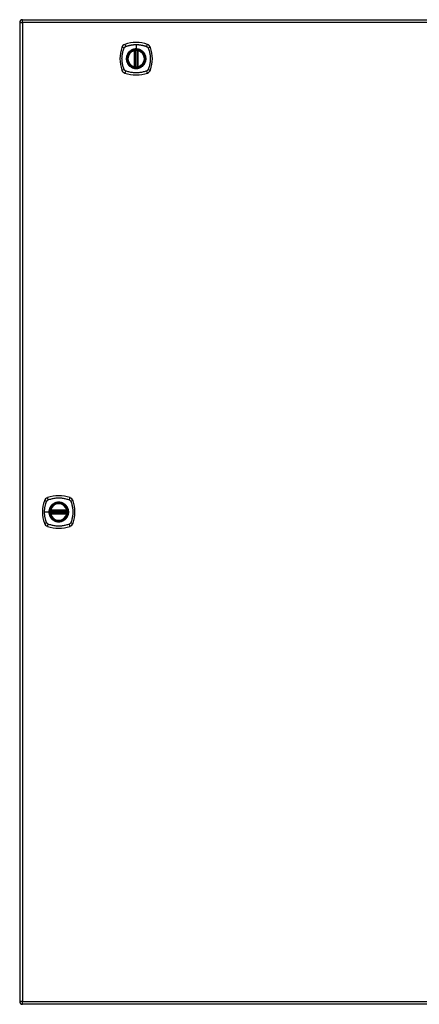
# Model space of a CAD drawing. Header units: inches. Extents: x 14 to 456, y 41 to 215.
# Tile 180 of 201: x 148 to 162, y 113 to 149. Entities that reach past the tile are written whole.
import ezdxf

# ---------------------------------------------------------------- set-up
doc = ezdxf.new("R2010")
doc.units = ezdxf.units.IN
doc.header["$MEASUREMENT"] = 0
doc.layers.add('Visible Edges(ANSI)', color=7, linetype='Continuous', lineweight=25)
doc.layers.add('Visible Tangent Edges(ANSI)', color=7, linetype='Continuous', lineweight=25)

msp = doc.modelspace()

# ---------------------------------------------------------------- linework, layer by layer
at = {"layer": 'Visible Edges(ANSI)'}
for p, q in [((147.59, 148.774), (147.59, 113.054)), ((147.689, 148.873), (195.294, 148.873)), ((151.78, 147.156), (151.78, 147.741)), ((151.8, 147.152), (151.8, 147.745)), ((151.879, 147.745), (151.879, 147.152)), ((151.899, 147.741), (151.899, 147.156)), ((148.717, 130.953), (149.31, 130.953)), ((149.31, 130.874), (148.717, 130.874)), ((148.721, 130.973), (149.306, 130.973)), ((149.306, 130.854), (148.721, 130.854)), ((195.294, 112.955), (147.689, 112.955))]:
    msp.add_line(p, q, dxfattribs=at)
at = {"layer": 'Visible Edges(ANSI)', "flags": 128}
for points in [[(151.811, 147.76), (151.809, 147.76), (151.808, 147.76), (151.806, 147.76), (151.805, 147.76), (151.803, 147.759), (151.802, 147.759), (151.8, 147.759), (151.799, 147.759), (151.797, 147.759), (151.796, 147.758), (151.795, 147.758), (151.794, 147.758), (151.793, 147.758), (151.792, 147.758), (151.791, 147.758), (151.79, 147.757), (151.789, 147.757), (151.788, 147.757), (151.788, 147.757), (151.787, 147.757), (151.787, 147.757), (151.787, 147.757), (151.787, 147.757), (151.786, 147.757)], [(151.893, 147.757), (151.893, 147.757), (151.893, 147.757), (151.892, 147.757), (151.892, 147.757), (151.892, 147.757), (151.891, 147.757), (151.89, 147.757), (151.89, 147.757), (151.889, 147.758), (151.888, 147.758), (151.887, 147.758), (151.886, 147.758), (151.884, 147.758), (151.883, 147.758), (151.882, 147.759), (151.881, 147.759), (151.879, 147.759), (151.878, 147.759), (151.876, 147.759), (151.875, 147.76), (151.873, 147.76), (151.871, 147.76), (151.87, 147.76), (151.868, 147.76)], [(151.786, 147.14), (151.787, 147.14), (151.787, 147.14), (151.787, 147.14), (151.787, 147.14), (151.788, 147.14), (151.788, 147.14), (151.789, 147.14), (151.79, 147.14), (151.791, 147.139), (151.792, 147.139), (151.793, 147.139), (151.794, 147.139), (151.795, 147.139), (151.796, 147.139), (151.797, 147.138), (151.799, 147.138), (151.8, 147.138), (151.802, 147.138), (151.803, 147.138), (151.805, 147.137), (151.806, 147.137), (151.808, 147.137), (151.809, 147.137), (151.811, 147.137)], [(151.868, 147.137), (151.87, 147.137), (151.871, 147.137), (151.873, 147.137), (151.875, 147.137), (151.876, 147.138), (151.878, 147.138), (151.879, 147.138), (151.881, 147.138), (151.882, 147.138), (151.883, 147.139), (151.884, 147.139), (151.886, 147.139), (151.887, 147.139), (151.888, 147.139), (151.889, 147.139), (151.89, 147.14), (151.89, 147.14), (151.891, 147.14), (151.892, 147.14), (151.892, 147.14), (151.892, 147.14), (151.893, 147.14), (151.893, 147.14), (151.893, 147.14)], [(148.705, 130.967), (148.705, 130.967), (148.705, 130.966), (148.705, 130.966), (148.705, 130.966), (148.705, 130.965), (148.705, 130.965), (148.705, 130.964), (148.705, 130.963), (148.705, 130.963), (148.704, 130.962), (148.704, 130.961), (148.704, 130.959), (148.704, 130.958), (148.704, 130.957), (148.704, 130.956), (148.703, 130.954), (148.703, 130.953), (148.703, 130.951), (148.703, 130.95), (148.703, 130.948), (148.702, 130.947), (148.702, 130.945), (148.702, 130.944), (148.702, 130.942)], [(148.702, 130.885), (148.702, 130.883), (148.702, 130.882), (148.702, 130.88), (148.703, 130.879), (148.703, 130.877), (148.703, 130.875), (148.703, 130.874), (148.703, 130.873), (148.704, 130.871), (148.704, 130.87), (148.704, 130.869), (148.704, 130.868), (148.704, 130.866), (148.704, 130.865), (148.705, 130.864), (148.705, 130.864), (148.705, 130.863), (148.705, 130.862), (148.705, 130.862), (148.705, 130.861), (148.705, 130.861), (148.705, 130.861), (148.705, 130.86), (148.705, 130.86)], [(149.325, 130.942), (149.325, 130.944), (149.325, 130.945), (149.325, 130.947), (149.325, 130.948), (149.325, 130.95), (149.324, 130.951), (149.324, 130.953), (149.324, 130.954), (149.324, 130.956), (149.324, 130.957), (149.323, 130.958), (149.323, 130.959), (149.323, 130.961), (149.323, 130.962), (149.323, 130.963), (149.323, 130.963), (149.323, 130.964), (149.322, 130.965), (149.322, 130.965), (149.322, 130.966), (149.322, 130.966), (149.322, 130.966), (149.322, 130.967), (149.322, 130.967)], [(149.322, 130.86), (149.322, 130.86), (149.322, 130.861), (149.322, 130.861), (149.322, 130.861), (149.322, 130.862), (149.322, 130.862), (149.323, 130.863), (149.323, 130.864), (149.323, 130.864), (149.323, 130.865), (149.323, 130.866), (149.323, 130.868), (149.323, 130.869), (149.324, 130.87), (149.324, 130.871), (149.324, 130.873), (149.324, 130.874), (149.324, 130.875), (149.325, 130.877), (149.325, 130.879), (149.325, 130.88), (149.325, 130.882), (149.325, 130.883), (149.325, 130.885)]]:
    msp.add_lwpolyline(points, dxfattribs=at)
at = {"layer": 'Visible Edges(ANSI)'}
for centre, radius in [((151.84, 147.449), 0.32), ((151.84, 147.449), 0.315), ((149.014, 130.914), 0.32), ((149.014, 130.914), 0.315)]:
    msp.add_circle(centre, radius, dxfattribs=at)
for centre, radius, start, end in [((147.689, 148.774), 0.099, 90, 180), ((151.84, 146.76), 1.28, 71.2278, 108.7722), ((152.529, 147.449), 1.28, 161.2278, 198.7722), ((151.485, 147.803), 0.177, 108.7722, 161.2278), ((151.84, 147.449), 0.313, 103.6344, 256.3656), ((151.84, 147.449), 0.313, 99.784, 103.6344), ((151.769, 147.741), 0.0118, 0, 103.6344), ((151.788, 147.745), 0.0118, 0, 99.784), ((151.84, 147.449), 0.313, 84.7499, 95.2501), ((151.891, 147.745), 0.0118, 80.216, 180), ((151.84, 147.449), 0.313, 76.3656, 80.216), ((151.911, 147.741), 0.0118, 76.3656, 180), ((151.84, 147.449), 0.313, 283.6344, 76.3656), ((152.194, 147.803), 0.177, 18.7722, 71.2278), ((151.151, 147.449), 1.28, 341.2278, 18.7722), ((151.485, 147.094), 0.177, 198.7722, 251.2278), ((151.84, 148.137), 1.28, 251.2278, 288.7722), ((151.769, 147.156), 0.0118, 256.3656, 0), ((151.84, 147.449), 0.313, 256.3656, 260.216), ((151.788, 147.152), 0.0118, 260.216, 0), ((151.84, 147.449), 0.313, 264.7499, 275.2501), ((151.891, 147.152), 0.0118, 180, 279.784), ((151.84, 147.449), 0.313, 279.784, 283.6344), ((151.911, 147.156), 0.0118, 180, 283.6344), ((152.194, 147.094), 0.177, 288.7722, 341.2278), ((149.014, 130.225), 1.28, 71.2278, 108.7722), ((149.703, 130.914), 1.28, 161.2278, 198.7722), ((148.659, 131.268), 0.177, 108.7722, 161.2278), ((149.014, 130.914), 0.313, 13.6344, 166.3656), ((149.368, 131.268), 0.177, 18.7722, 71.2278), ((148.325, 130.914), 1.28, 341.2278, 18.7722), ((149.014, 130.914), 0.313, 174.7499, 185.2501), ((149.014, 130.914), 0.313, 166.3656, 170.216), ((148.717, 130.965), 0.0118, 170.216, 270), ((148.717, 130.862), 0.0118, 90, 189.784), ((149.014, 130.914), 0.313, 189.784, 193.6344), ((148.721, 130.985), 0.0118, 166.3656, 270), ((148.721, 130.843), 0.0118, 90, 193.6344), ((149.014, 130.914), 0.313, 193.6344, 346.3656), ((149.306, 130.985), 0.0118, 270, 13.6344), ((149.306, 130.843), 0.0118, 346.3656, 90), ((149.31, 130.965), 0.0118, 270, 9.784), ((149.31, 130.862), 0.0118, 350.216, 90), ((149.014, 130.914), 0.313, 9.784, 13.6344), ((149.014, 130.914), 0.313, 346.3656, 350.216), ((149.014, 130.914), 0.313, 354.7499, 5.2501), ((148.659, 130.559), 0.177, 198.7722, 251.2278), ((149.014, 131.602), 1.28, 251.2278, 288.7722), ((149.368, 130.559), 0.177, 288.7722, 341.2278), ((147.689, 113.054), 0.099, 180, 270)]:
    msp.add_arc(centre, radius, start, end, dxfattribs=at)
at = {"layer": 'Visible Tangent Edges(ANSI)'}
for p, q in [((147.59, 148.774), (147.689, 148.774)), ((147.689, 148.774), (147.689, 148.873)), ((195.294, 148.774), (147.689, 148.774)), ((147.689, 148.774), (147.689, 113.054)), ((151.769, 147.741), (151.766, 147.753)), ((151.769, 147.741), (151.78, 147.741)), ((151.769, 147.741), (151.769, 147.156)), ((151.78, 147.741), (151.79, 147.741)), ((151.786, 147.757), (151.787, 147.751)), ((151.79, 147.745), (151.8, 147.745)), ((151.79, 147.156), (151.79, 147.741)), ((151.812, 147.748), (151.811, 147.76)), ((151.812, 147.149), (151.812, 147.748)), ((151.84, 147.965), (151.84, 147.805)), ((151.84, 147.801), (151.84, 147.805)), ((151.867, 147.748), (151.868, 147.76)), ((151.867, 147.748), (151.867, 147.149)), ((151.879, 147.745), (151.889, 147.745)), ((151.889, 147.741), (151.899, 147.741)), ((151.889, 147.741), (151.889, 147.156)), ((151.892, 147.751), (151.893, 147.757)), ((151.899, 147.741), (151.911, 147.741)), ((151.913, 147.753), (151.911, 147.741)), ((151.911, 147.156), (151.911, 147.741)), ((151.766, 147.144), (151.769, 147.156)), ((151.78, 147.156), (151.769, 147.156)), ((151.79, 147.156), (151.78, 147.156)), ((151.787, 147.146), (151.786, 147.14)), ((151.8, 147.152), (151.79, 147.152)), ((151.811, 147.137), (151.812, 147.149)), ((151.868, 147.137), (151.867, 147.149)), ((151.889, 147.152), (151.879, 147.152)), ((151.899, 147.156), (151.889, 147.156)), ((151.893, 147.14), (151.892, 147.146)), ((151.911, 147.156), (151.899, 147.156)), ((151.911, 147.156), (151.913, 147.144)), ((148.497, 130.914), (148.657, 130.914)), ((148.662, 130.914), (148.657, 130.914)), ((148.714, 130.941), (148.702, 130.942)), ((148.714, 130.886), (148.702, 130.885)), ((148.711, 130.966), (148.705, 130.967)), ((148.705, 130.86), (148.711, 130.861)), ((148.709, 130.987), (148.721, 130.985)), ((148.721, 130.843), (148.709, 130.84)), ((148.714, 130.941), (149.314, 130.941)), ((149.314, 130.886), (148.714, 130.886)), ((148.717, 130.953), (148.717, 130.963)), ((148.717, 130.864), (148.717, 130.874)), ((148.721, 130.973), (148.721, 130.985)), ((149.306, 130.985), (148.721, 130.985)), ((148.721, 130.963), (148.721, 130.973)), ((148.721, 130.963), (149.306, 130.963)), ((148.721, 130.854), (148.721, 130.864)), ((149.306, 130.864), (148.721, 130.864)), ((148.721, 130.843), (148.721, 130.854)), ((148.721, 130.843), (149.306, 130.843)), ((149.306, 130.985), (149.318, 130.987)), ((149.306, 130.985), (149.306, 130.973)), ((149.306, 130.973), (149.306, 130.963)), ((149.306, 130.864), (149.306, 130.854)), ((149.306, 130.854), (149.306, 130.843)), ((149.318, 130.84), (149.306, 130.843)), ((149.31, 130.963), (149.31, 130.953)), ((149.31, 130.874), (149.31, 130.864)), ((149.325, 130.942), (149.314, 130.941)), ((149.325, 130.885), (149.314, 130.886)), ((149.322, 130.967), (149.316, 130.966)), ((149.316, 130.861), (149.322, 130.86)), ((147.689, 113.054), (147.59, 113.054)), ((147.689, 112.955), (147.689, 113.054)), ((147.689, 113.054), (195.294, 113.054))]:
    msp.add_line(p, q, dxfattribs=at)
at = {"layer": 'Visible Tangent Edges(ANSI)', "flags": 128}
for points in [[(151.4, 147.06), (151.386, 147.093), (151.375, 147.125), (151.366, 147.156), (151.357, 147.188), (151.349, 147.219), (151.342, 147.252), (151.337, 147.284), (151.332, 147.317), (151.328, 147.349), (151.325, 147.382), (151.324, 147.415), (151.323, 147.448), (151.324, 147.481), (151.325, 147.514), (151.328, 147.547), (151.332, 147.58), (151.337, 147.613), (151.342, 147.645), (151.349, 147.677), (151.357, 147.709), (151.366, 147.741), (151.375, 147.772), (151.386, 147.804), (151.4, 147.837)], [(151.4, 147.837), (151.4, 147.838), (151.401, 147.84), (151.402, 147.841), (151.403, 147.843), (151.403, 147.844), (151.404, 147.845), (151.405, 147.847), (151.406, 147.848), (151.406, 147.849), (151.407, 147.851), (151.408, 147.852), (151.409, 147.853), (151.41, 147.854), (151.411, 147.856), (151.412, 147.857), (151.413, 147.858), (151.414, 147.859), (151.415, 147.86), (151.416, 147.862), (151.417, 147.863), (151.418, 147.864), (151.419, 147.865), (151.42, 147.866), (151.421, 147.867)], [(151.421, 147.867), (151.422, 147.868), (151.423, 147.869), (151.424, 147.87), (151.425, 147.871), (151.427, 147.872), (151.428, 147.873), (151.429, 147.874), (151.43, 147.875), (151.431, 147.876), (151.433, 147.877), (151.434, 147.878), (151.435, 147.879), (151.436, 147.88), (151.438, 147.881), (151.439, 147.882), (151.44, 147.883), (151.442, 147.883), (151.443, 147.884), (151.444, 147.885), (151.446, 147.886), (151.447, 147.886), (151.448, 147.887), (151.45, 147.888), (151.451, 147.888)], [(151.451, 147.888), (151.469, 147.897), (151.485, 147.902), (151.5, 147.908), (151.516, 147.913), (151.531, 147.918), (151.547, 147.922), (151.563, 147.927), (151.579, 147.931), (151.595, 147.935), (151.611, 147.939), (151.627, 147.942), (151.643, 147.946), (151.659, 147.949), (151.675, 147.952), (151.692, 147.954), (151.708, 147.956), (151.724, 147.958), (151.741, 147.96), (151.757, 147.962), (151.774, 147.963), (151.79, 147.964), (151.807, 147.965), (151.823, 147.965), (151.84, 147.965)], [(151.565, 147.676), (151.552, 147.66), (151.541, 147.643), (151.53, 147.625), (151.52, 147.607), (151.512, 147.589), (151.504, 147.569), (151.498, 147.55), (151.492, 147.53), (151.488, 147.51), (151.485, 147.49), (151.483, 147.469), (151.483, 147.448), (151.483, 147.428), (151.485, 147.407), (151.488, 147.387), (151.492, 147.367), (151.498, 147.347), (151.504, 147.327), (151.512, 147.308), (151.52, 147.289), (151.53, 147.271), (151.541, 147.254), (151.552, 147.237), (151.565, 147.221)], [(151.84, 147.801), (151.931, 147.789), (152.016, 147.754), (152.089, 147.697), (152.145, 147.625), (152.18, 147.54), (152.192, 147.448), (152.18, 147.357), (152.144, 147.272), (152.089, 147.199), (152.016, 147.143), (151.931, 147.108), (151.839, 147.096), (151.748, 147.108), (151.663, 147.144), (151.59, 147.2), (151.535, 147.272), (151.5, 147.357), (151.488, 147.449), (151.5, 147.54), (151.535, 147.625), (151.591, 147.698), (151.664, 147.754), (151.748, 147.789), (151.84, 147.801)], [(151.612, 147.723), (151.61, 147.721), (151.608, 147.72), (151.606, 147.718), (151.604, 147.716), (151.602, 147.714), (151.6, 147.712), (151.597, 147.71), (151.595, 147.708), (151.593, 147.706), (151.591, 147.705), (151.589, 147.703), (151.587, 147.701), (151.586, 147.699), (151.584, 147.697), (151.582, 147.695), (151.58, 147.693), (151.578, 147.691), (151.576, 147.689), (151.574, 147.687), (151.572, 147.684), (151.57, 147.682), (151.569, 147.68), (151.567, 147.678), (151.565, 147.676)], [(151.84, 147.805), (151.829, 147.805), (151.819, 147.805), (151.809, 147.804), (151.799, 147.803), (151.788, 147.802), (151.778, 147.8), (151.768, 147.798), (151.758, 147.796), (151.748, 147.793), (151.738, 147.791), (151.728, 147.788), (151.719, 147.784), (151.709, 147.781), (151.7, 147.777), (151.69, 147.772), (151.681, 147.768), (151.672, 147.763), (151.663, 147.758), (151.654, 147.753), (151.645, 147.747), (151.637, 147.742), (151.628, 147.736), (151.62, 147.73), (151.612, 147.723)], [(151.787, 147.751), (151.787, 147.751), (151.786, 147.752), (151.785, 147.752), (151.784, 147.752), (151.784, 147.753), (151.783, 147.753), (151.782, 147.753), (151.781, 147.753), (151.78, 147.753), (151.779, 147.754), (151.778, 147.754), (151.777, 147.754), (151.776, 147.754), (151.775, 147.754), (151.774, 147.754), (151.773, 147.754), (151.772, 147.754), (151.772, 147.754), (151.771, 147.754), (151.77, 147.753), (151.769, 147.753), (151.768, 147.753), (151.767, 147.753), (151.766, 147.753)], [(151.79, 147.745), (151.79, 147.746), (151.79, 147.746), (151.79, 147.746), (151.79, 147.746), (151.79, 147.747), (151.79, 147.747), (151.79, 147.747), (151.79, 147.747), (151.79, 147.748), (151.789, 147.748), (151.789, 147.748), (151.789, 147.748), (151.789, 147.749), (151.789, 147.749), (151.789, 147.749), (151.789, 147.749), (151.789, 147.75), (151.788, 147.75), (151.788, 147.75), (151.788, 147.75), (151.788, 147.75), (151.788, 147.751), (151.788, 147.751), (151.787, 147.751)], [(151.79, 147.741), (151.79, 147.741), (151.79, 147.742), (151.79, 147.742), (151.79, 147.742), (151.79, 147.742), (151.79, 147.742), (151.79, 147.742), (151.79, 147.743), (151.79, 147.743), (151.79, 147.743), (151.79, 147.743), (151.79, 147.743), (151.79, 147.743), (151.79, 147.744), (151.79, 147.744), (151.79, 147.744), (151.79, 147.744), (151.79, 147.744), (151.79, 147.744), (151.79, 147.745), (151.79, 147.745), (151.79, 147.745), (151.79, 147.745), (151.79, 147.745)], [(151.8, 147.745), (151.8, 147.745), (151.8, 147.745), (151.801, 147.745), (151.801, 147.745), (151.801, 147.746), (151.801, 147.746), (151.802, 147.746), (151.802, 147.746), (151.802, 147.746), (151.803, 147.746), (151.803, 147.746), (151.804, 147.746), (151.804, 147.747), (151.805, 147.747), (151.806, 147.747), (151.806, 147.747), (151.807, 147.747), (151.808, 147.747), (151.808, 147.748), (151.809, 147.748), (151.81, 147.748), (151.811, 147.748), (151.811, 147.748), (151.812, 147.748)], [(151.84, 147.965), (151.856, 147.965), (151.873, 147.965), (151.889, 147.964), (151.906, 147.963), (151.922, 147.962), (151.939, 147.96), (151.955, 147.958), (151.971, 147.956), (151.988, 147.954), (152.004, 147.952), (152.02, 147.949), (152.036, 147.946), (152.053, 147.942), (152.069, 147.939), (152.085, 147.935), (152.101, 147.931), (152.116, 147.927), (152.132, 147.922), (152.148, 147.918), (152.164, 147.913), (152.179, 147.908), (152.195, 147.902), (152.21, 147.897), (152.228, 147.888)], [(152.067, 147.723), (152.059, 147.73), (152.051, 147.736), (152.043, 147.742), (152.034, 147.748), (152.025, 147.753), (152.016, 147.758), (152.007, 147.763), (151.998, 147.768), (151.989, 147.772), (151.98, 147.777), (151.97, 147.781), (151.961, 147.784), (151.951, 147.788), (151.941, 147.791), (151.931, 147.793), (151.921, 147.796), (151.911, 147.798), (151.901, 147.8), (151.891, 147.802), (151.881, 147.803), (151.87, 147.804), (151.86, 147.805), (151.85, 147.805), (151.84, 147.805)], [(151.867, 147.748), (151.868, 147.748), (151.869, 147.748), (151.87, 147.748), (151.87, 147.748), (151.871, 147.748), (151.872, 147.747), (151.872, 147.747), (151.873, 147.747), (151.874, 147.747), (151.874, 147.747), (151.875, 147.747), (151.876, 147.746), (151.876, 147.746), (151.877, 147.746), (151.877, 147.746), (151.877, 147.746), (151.878, 147.746), (151.878, 147.746), (151.878, 147.746), (151.879, 147.745), (151.879, 147.745), (151.879, 147.745), (151.879, 147.745), (151.879, 147.745)], [(151.892, 147.751), (151.892, 147.751), (151.892, 147.751), (151.891, 147.75), (151.891, 147.75), (151.891, 147.75), (151.891, 147.75), (151.891, 147.75), (151.891, 147.749), (151.89, 147.749), (151.89, 147.749), (151.89, 147.749), (151.89, 147.748), (151.89, 147.748), (151.89, 147.748), (151.89, 147.748), (151.89, 147.747), (151.89, 147.747), (151.89, 147.747), (151.889, 147.747), (151.889, 147.746), (151.889, 147.746), (151.889, 147.746), (151.889, 147.746), (151.889, 147.745)], [(151.889, 147.745), (151.889, 147.745), (151.889, 147.745), (151.889, 147.745), (151.889, 147.745), (151.889, 147.744), (151.889, 147.744), (151.889, 147.744), (151.889, 147.744), (151.889, 147.744), (151.889, 147.744), (151.889, 147.743), (151.889, 147.743), (151.889, 147.743), (151.889, 147.743), (151.889, 147.743), (151.889, 147.743), (151.889, 147.742), (151.889, 147.742), (151.889, 147.742), (151.889, 147.742), (151.889, 147.742), (151.889, 147.742), (151.889, 147.741), (151.889, 147.741)], [(151.913, 147.753), (151.913, 147.753), (151.912, 147.753), (151.911, 147.753), (151.91, 147.753), (151.909, 147.754), (151.908, 147.754), (151.907, 147.754), (151.906, 147.754), (151.905, 147.754), (151.904, 147.754), (151.903, 147.754), (151.902, 147.754), (151.901, 147.754), (151.9, 147.754), (151.899, 147.753), (151.898, 147.753), (151.898, 147.753), (151.897, 147.753), (151.896, 147.753), (151.895, 147.752), (151.894, 147.752), (151.893, 147.752), (151.893, 147.751), (151.892, 147.751)], [(152.114, 147.676), (152.112, 147.678), (152.111, 147.68), (152.109, 147.682), (152.107, 147.684), (152.105, 147.687), (152.103, 147.689), (152.101, 147.691), (152.1, 147.693), (152.098, 147.695), (152.096, 147.697), (152.094, 147.699), (152.092, 147.701), (152.09, 147.703), (152.088, 147.705), (152.086, 147.706), (152.084, 147.708), (152.082, 147.71), (152.08, 147.712), (152.078, 147.714), (152.076, 147.716), (152.074, 147.718), (152.071, 147.72), (152.069, 147.721), (152.067, 147.723)], [(152.114, 147.221), (152.127, 147.237), (152.139, 147.254), (152.149, 147.272), (152.159, 147.29), (152.168, 147.308), (152.175, 147.328), (152.182, 147.347), (152.187, 147.367), (152.191, 147.387), (152.194, 147.407), (152.196, 147.428), (152.197, 147.448), (152.196, 147.469), (152.194, 147.49), (152.191, 147.51), (152.187, 147.53), (152.182, 147.55), (152.175, 147.57), (152.168, 147.589), (152.159, 147.607), (152.149, 147.626), (152.139, 147.643), (152.127, 147.66), (152.114, 147.676)], [(152.228, 147.888), (152.231, 147.887), (152.234, 147.886), (152.236, 147.884), (152.239, 147.883), (152.242, 147.881), (152.244, 147.879), (152.247, 147.877), (152.249, 147.875), (152.252, 147.874), (152.254, 147.872), (152.256, 147.869), (152.258, 147.867), (152.261, 147.865), (152.263, 147.863), (152.265, 147.86), (152.267, 147.858), (152.268, 147.856), (152.27, 147.853), (152.272, 147.851), (152.274, 147.848), (152.275, 147.845), (152.277, 147.843), (152.278, 147.84), (152.28, 147.837)], [(152.28, 147.837), (152.293, 147.804), (152.304, 147.772), (152.314, 147.741), (152.322, 147.709), (152.33, 147.677), (152.337, 147.645), (152.343, 147.613), (152.348, 147.58), (152.351, 147.547), (152.354, 147.514), (152.356, 147.481), (152.356, 147.448), (152.356, 147.415), (152.354, 147.382), (152.351, 147.349), (152.348, 147.317), (152.343, 147.284), (152.337, 147.252), (152.33, 147.219), (152.322, 147.188), (152.314, 147.156), (152.304, 147.125), (152.293, 147.093), (152.28, 147.06)], [(151.451, 147.009), (151.448, 147.01), (151.446, 147.011), (151.443, 147.013), (151.44, 147.014), (151.438, 147.016), (151.435, 147.018), (151.433, 147.02), (151.43, 147.022), (151.428, 147.023), (151.425, 147.026), (151.423, 147.028), (151.421, 147.03), (151.419, 147.032), (151.417, 147.034), (151.415, 147.037), (151.413, 147.039), (151.411, 147.041), (151.409, 147.044), (151.407, 147.046), (151.406, 147.049), (151.404, 147.052), (151.403, 147.054), (151.401, 147.057), (151.4, 147.06)], [(152.228, 147.009), (152.195, 146.995), (152.164, 146.984), (152.132, 146.975), (152.101, 146.966), (152.069, 146.958), (152.037, 146.951), (152.004, 146.945), (151.971, 146.941), (151.939, 146.937), (151.906, 146.934), (151.873, 146.932), (151.84, 146.932), (151.807, 146.932), (151.774, 146.934), (151.741, 146.937), (151.708, 146.941), (151.676, 146.945), (151.643, 146.951), (151.611, 146.958), (151.579, 146.966), (151.547, 146.975), (151.516, 146.984), (151.485, 146.995), (151.451, 147.009)], [(151.565, 147.221), (151.567, 147.219), (151.569, 147.217), (151.57, 147.215), (151.572, 147.213), (151.574, 147.21), (151.576, 147.208), (151.578, 147.206), (151.58, 147.204), (151.582, 147.202), (151.584, 147.2), (151.586, 147.198), (151.587, 147.196), (151.589, 147.194), (151.591, 147.192), (151.593, 147.191), (151.595, 147.189), (151.597, 147.187), (151.6, 147.185), (151.602, 147.183), (151.604, 147.181), (151.606, 147.179), (151.608, 147.177), (151.61, 147.176), (151.612, 147.174)], [(151.612, 147.174), (151.628, 147.161), (151.645, 147.15), (151.663, 147.139), (151.681, 147.129), (151.7, 147.12), (151.719, 147.113), (151.738, 147.106), (151.758, 147.101), (151.778, 147.097), (151.799, 147.094), (151.819, 147.092), (151.84, 147.092), (151.86, 147.092), (151.881, 147.094), (151.901, 147.097), (151.921, 147.101), (151.941, 147.106), (151.961, 147.113), (151.98, 147.121), (151.999, 147.129), (152.017, 147.139), (152.034, 147.15), (152.051, 147.161), (152.067, 147.174)], [(151.766, 147.144), (151.767, 147.144), (151.768, 147.144), (151.769, 147.144), (151.77, 147.144), (151.771, 147.143), (151.772, 147.143), (151.772, 147.143), (151.773, 147.143), (151.774, 147.143), (151.775, 147.143), (151.776, 147.143), (151.777, 147.143), (151.778, 147.143), (151.779, 147.143), (151.78, 147.144), (151.781, 147.144), (151.782, 147.144), (151.783, 147.144), (151.784, 147.144), (151.784, 147.145), (151.785, 147.145), (151.786, 147.145), (151.787, 147.146), (151.787, 147.146)], [(151.787, 147.146), (151.788, 147.146), (151.788, 147.146), (151.788, 147.147), (151.788, 147.147), (151.788, 147.147), (151.788, 147.147), (151.789, 147.147), (151.789, 147.148), (151.789, 147.148), (151.789, 147.148), (151.789, 147.148), (151.789, 147.149), (151.789, 147.149), (151.789, 147.149), (151.79, 147.149), (151.79, 147.15), (151.79, 147.15), (151.79, 147.15), (151.79, 147.15), (151.79, 147.151), (151.79, 147.151), (151.79, 147.151), (151.79, 147.151), (151.79, 147.152)], [(151.79, 147.152), (151.79, 147.152), (151.79, 147.152), (151.79, 147.152), (151.79, 147.152), (151.79, 147.153), (151.79, 147.153), (151.79, 147.153), (151.79, 147.153), (151.79, 147.153), (151.79, 147.153), (151.79, 147.154), (151.79, 147.154), (151.79, 147.154), (151.79, 147.154), (151.79, 147.154), (151.79, 147.154), (151.79, 147.155), (151.79, 147.155), (151.79, 147.155), (151.79, 147.155), (151.79, 147.155), (151.79, 147.155), (151.79, 147.156), (151.79, 147.156)], [(151.812, 147.149), (151.811, 147.149), (151.811, 147.149), (151.81, 147.149), (151.809, 147.149), (151.808, 147.149), (151.808, 147.15), (151.807, 147.15), (151.806, 147.15), (151.806, 147.15), (151.805, 147.15), (151.804, 147.15), (151.804, 147.151), (151.803, 147.151), (151.803, 147.151), (151.802, 147.151), (151.802, 147.151), (151.802, 147.151), (151.801, 147.151), (151.801, 147.151), (151.801, 147.152), (151.801, 147.152), (151.8, 147.152), (151.8, 147.152), (151.8, 147.152)], [(151.879, 147.152), (151.879, 147.152), (151.879, 147.152), (151.879, 147.152), (151.879, 147.152), (151.878, 147.151), (151.878, 147.151), (151.878, 147.151), (151.877, 147.151), (151.877, 147.151), (151.877, 147.151), (151.876, 147.151), (151.876, 147.151), (151.875, 147.15), (151.874, 147.15), (151.874, 147.15), (151.873, 147.15), (151.872, 147.15), (151.872, 147.15), (151.871, 147.149), (151.87, 147.149), (151.87, 147.149), (151.869, 147.149), (151.868, 147.149), (151.867, 147.149)], [(151.889, 147.156), (151.889, 147.156), (151.889, 147.155), (151.889, 147.155), (151.889, 147.155), (151.889, 147.155), (151.889, 147.155), (151.889, 147.155), (151.889, 147.154), (151.889, 147.154), (151.889, 147.154), (151.889, 147.154), (151.889, 147.154), (151.889, 147.154), (151.889, 147.153), (151.889, 147.153), (151.889, 147.153), (151.889, 147.153), (151.889, 147.153), (151.889, 147.153), (151.889, 147.152), (151.889, 147.152), (151.889, 147.152), (151.889, 147.152), (151.889, 147.152)], [(151.889, 147.152), (151.889, 147.151), (151.889, 147.151), (151.889, 147.151), (151.889, 147.151), (151.889, 147.15), (151.89, 147.15), (151.89, 147.15), (151.89, 147.15), (151.89, 147.149), (151.89, 147.149), (151.89, 147.149), (151.89, 147.149), (151.89, 147.148), (151.89, 147.148), (151.89, 147.148), (151.891, 147.148), (151.891, 147.147), (151.891, 147.147), (151.891, 147.147), (151.891, 147.147), (151.891, 147.147), (151.892, 147.146), (151.892, 147.146), (151.892, 147.146)], [(151.892, 147.146), (151.893, 147.146), (151.893, 147.145), (151.894, 147.145), (151.895, 147.145), (151.896, 147.144), (151.897, 147.144), (151.898, 147.144), (151.898, 147.144), (151.899, 147.144), (151.9, 147.143), (151.901, 147.143), (151.902, 147.143), (151.903, 147.143), (151.904, 147.143), (151.905, 147.143), (151.906, 147.143), (151.907, 147.143), (151.908, 147.143), (151.909, 147.143), (151.91, 147.144), (151.911, 147.144), (151.912, 147.144), (151.913, 147.144), (151.913, 147.144)], [(152.067, 147.174), (152.069, 147.176), (152.071, 147.177), (152.074, 147.179), (152.076, 147.181), (152.078, 147.183), (152.08, 147.185), (152.082, 147.187), (152.084, 147.189), (152.086, 147.191), (152.088, 147.192), (152.09, 147.194), (152.092, 147.196), (152.094, 147.198), (152.096, 147.2), (152.098, 147.202), (152.1, 147.204), (152.101, 147.206), (152.103, 147.208), (152.105, 147.21), (152.107, 147.213), (152.109, 147.215), (152.111, 147.217), (152.112, 147.219), (152.114, 147.221)], [(152.28, 147.06), (152.278, 147.057), (152.277, 147.054), (152.275, 147.052), (152.274, 147.049), (152.272, 147.046), (152.27, 147.044), (152.269, 147.041), (152.267, 147.039), (152.265, 147.037), (152.263, 147.034), (152.261, 147.032), (152.258, 147.03), (152.256, 147.028), (152.254, 147.026), (152.252, 147.024), (152.249, 147.022), (152.247, 147.02), (152.244, 147.018), (152.242, 147.016), (152.239, 147.014), (152.236, 147.013), (152.234, 147.011), (152.231, 147.01), (152.228, 147.009)], [(148.497, 130.914), (148.497, 130.93), (148.498, 130.947), (148.498, 130.963), (148.499, 130.98), (148.5, 130.996), (148.502, 131.012), (148.504, 131.029), (148.506, 131.045), (148.508, 131.062), (148.511, 131.078), (148.513, 131.094), (148.516, 131.11), (148.52, 131.126), (148.523, 131.142), (148.527, 131.158), (148.531, 131.174), (148.535, 131.19), (148.54, 131.206), (148.544, 131.222), (148.549, 131.237), (148.555, 131.253), (148.56, 131.269), (148.566, 131.284), (148.574, 131.302)], [(148.574, 131.302), (148.575, 131.305), (148.577, 131.308), (148.578, 131.31), (148.58, 131.313), (148.581, 131.316), (148.583, 131.318), (148.585, 131.321), (148.587, 131.323), (148.589, 131.325), (148.591, 131.328), (148.593, 131.33), (148.595, 131.332), (148.597, 131.334), (148.599, 131.336), (148.602, 131.338), (148.604, 131.34), (148.607, 131.342), (148.609, 131.344), (148.612, 131.346), (148.614, 131.348), (148.617, 131.349), (148.62, 131.351), (148.622, 131.352), (148.625, 131.353)], [(148.625, 131.353), (148.659, 131.367), (148.69, 131.378), (148.721, 131.387), (148.753, 131.396), (148.785, 131.404), (148.817, 131.411), (148.85, 131.417), (148.882, 131.421), (148.915, 131.425), (148.948, 131.428), (148.981, 131.43), (149.014, 131.43), (149.047, 131.43), (149.08, 131.428), (149.113, 131.425), (149.145, 131.421), (149.178, 131.417), (149.211, 131.411), (149.243, 131.404), (149.275, 131.396), (149.306, 131.387), (149.338, 131.378), (149.369, 131.367), (149.402, 131.353)], [(148.739, 131.141), (148.733, 131.133), (148.726, 131.125), (148.72, 131.116), (148.715, 131.108), (148.709, 131.099), (148.704, 131.09), (148.699, 131.081), (148.694, 131.072), (148.69, 131.063), (148.686, 131.054), (148.682, 131.044), (148.678, 131.034), (148.675, 131.025), (148.672, 131.015), (148.669, 131.005), (148.666, 130.995), (148.664, 130.985), (148.662, 130.975), (148.66, 130.965), (148.659, 130.954), (148.658, 130.944), (148.657, 130.934), (148.657, 130.924), (148.657, 130.914)], [(148.662, 130.914), (148.674, 131.005), (148.709, 131.09), (148.765, 131.163), (148.838, 131.219), (148.923, 131.254), (149.014, 131.266), (149.105, 131.254), (149.19, 131.218), (149.263, 131.162), (149.319, 131.09), (149.354, 131.004), (149.366, 130.913), (149.354, 130.822), (149.319, 130.737), (149.263, 130.664), (149.19, 130.608), (149.105, 130.573), (149.013, 130.561), (148.922, 130.573), (148.837, 130.609), (148.764, 130.664), (148.709, 130.737), (148.673, 130.822), (148.662, 130.914)], [(148.786, 131.188), (148.784, 131.186), (148.782, 131.185), (148.78, 131.183), (148.778, 131.181), (148.776, 131.179), (148.774, 131.177), (148.772, 131.175), (148.769, 131.173), (148.767, 131.172), (148.765, 131.17), (148.763, 131.168), (148.762, 131.166), (148.76, 131.164), (148.758, 131.162), (148.756, 131.16), (148.754, 131.158), (148.752, 131.156), (148.75, 131.154), (148.748, 131.152), (148.746, 131.15), (148.744, 131.147), (148.743, 131.145), (148.741, 131.143), (148.739, 131.141)], [(149.241, 131.188), (149.225, 131.201), (149.208, 131.212), (149.191, 131.223), (149.172, 131.233), (149.154, 131.242), (149.135, 131.249), (149.115, 131.256), (149.095, 131.261), (149.075, 131.265), (149.055, 131.268), (149.034, 131.27), (149.014, 131.27), (148.993, 131.27), (148.972, 131.268), (148.952, 131.265), (148.932, 131.261), (148.912, 131.256), (148.893, 131.249), (148.873, 131.242), (148.855, 131.233), (148.837, 131.223), (148.819, 131.212), (148.802, 131.201), (148.786, 131.188)], [(149.288, 131.141), (149.286, 131.143), (149.285, 131.145), (149.283, 131.147), (149.281, 131.15), (149.279, 131.152), (149.277, 131.154), (149.275, 131.156), (149.274, 131.158), (149.272, 131.16), (149.27, 131.162), (149.268, 131.164), (149.266, 131.166), (149.264, 131.168), (149.262, 131.17), (149.26, 131.171), (149.258, 131.173), (149.256, 131.175), (149.254, 131.177), (149.252, 131.179), (149.25, 131.181), (149.248, 131.183), (149.245, 131.185), (149.243, 131.186), (149.241, 131.188)], [(149.288, 130.686), (149.301, 130.702), (149.313, 130.719), (149.323, 130.737), (149.333, 130.755), (149.342, 130.773), (149.349, 130.793), (149.356, 130.812), (149.361, 130.832), (149.365, 130.852), (149.368, 130.872), (149.37, 130.893), (149.371, 130.914), (149.37, 130.934), (149.368, 130.955), (149.365, 130.975), (149.361, 130.995), (149.356, 131.015), (149.349, 131.035), (149.342, 131.054), (149.333, 131.073), (149.323, 131.091), (149.313, 131.108), (149.301, 131.125), (149.288, 131.141)], [(149.402, 131.353), (149.405, 131.352), (149.408, 131.351), (149.41, 131.349), (149.413, 131.348), (149.416, 131.346), (149.418, 131.344), (149.421, 131.342), (149.423, 131.34), (149.426, 131.339), (149.428, 131.337), (149.43, 131.334), (149.432, 131.332), (149.435, 131.33), (149.437, 131.328), (149.439, 131.325), (149.441, 131.323), (149.442, 131.321), (149.444, 131.318), (149.446, 131.316), (149.448, 131.313), (149.449, 131.31), (149.451, 131.308), (149.452, 131.305), (149.454, 131.302)], [(149.454, 131.302), (149.467, 131.269), (149.478, 131.238), (149.488, 131.206), (149.496, 131.174), (149.504, 131.143), (149.511, 131.11), (149.517, 131.078), (149.522, 131.045), (149.525, 131.013), (149.528, 130.98), (149.53, 130.947), (149.53, 130.914), (149.53, 130.881), (149.528, 130.848), (149.525, 130.815), (149.522, 130.782), (149.517, 130.749), (149.511, 130.717), (149.504, 130.685), (149.496, 130.653), (149.488, 130.621), (149.478, 130.59), (149.467, 130.558), (149.454, 130.525)], [(148.574, 130.525), (148.566, 130.543), (148.56, 130.558), (148.555, 130.574), (148.549, 130.589), (148.545, 130.605), (148.54, 130.621), (148.535, 130.637), (148.531, 130.653), (148.527, 130.669), (148.523, 130.685), (148.52, 130.701), (148.516, 130.717), (148.513, 130.733), (148.511, 130.749), (148.508, 130.766), (148.506, 130.782), (148.504, 130.798), (148.502, 130.815), (148.5, 130.831), (148.499, 130.848), (148.498, 130.864), (148.498, 130.88), (148.497, 130.897), (148.497, 130.914)], [(148.657, 130.914), (148.657, 130.903), (148.657, 130.893), (148.658, 130.883), (148.659, 130.872), (148.661, 130.862), (148.662, 130.852), (148.664, 130.842), (148.666, 130.832), (148.669, 130.822), (148.672, 130.812), (148.675, 130.802), (148.678, 130.792), (148.682, 130.783), (148.686, 130.773), (148.69, 130.764), (148.694, 130.755), (148.699, 130.746), (148.704, 130.737), (148.709, 130.728), (148.715, 130.719), (148.72, 130.71), (148.726, 130.702), (148.733, 130.694), (148.739, 130.686)], [(148.709, 130.987), (148.709, 130.986), (148.709, 130.985), (148.709, 130.984), (148.709, 130.984), (148.709, 130.983), (148.709, 130.982), (148.708, 130.981), (148.708, 130.98), (148.708, 130.979), (148.708, 130.978), (148.708, 130.977), (148.708, 130.976), (148.708, 130.975), (148.709, 130.974), (148.709, 130.973), (148.709, 130.972), (148.709, 130.971), (148.709, 130.97), (148.709, 130.97), (148.71, 130.969), (148.71, 130.968), (148.71, 130.967), (148.711, 130.966), (148.711, 130.966)], [(148.711, 130.861), (148.711, 130.861), (148.71, 130.86), (148.71, 130.859), (148.71, 130.858), (148.709, 130.857), (148.709, 130.857), (148.709, 130.856), (148.709, 130.855), (148.709, 130.854), (148.709, 130.853), (148.708, 130.852), (148.708, 130.851), (148.708, 130.85), (148.708, 130.849), (148.708, 130.848), (148.708, 130.847), (148.708, 130.846), (148.709, 130.845), (148.709, 130.844), (148.709, 130.843), (148.709, 130.843), (148.709, 130.842), (148.709, 130.841), (148.709, 130.84)], [(148.711, 130.966), (148.711, 130.966), (148.712, 130.965), (148.712, 130.965), (148.712, 130.965), (148.712, 130.965), (148.712, 130.965), (148.713, 130.965), (148.713, 130.964), (148.713, 130.964), (148.713, 130.964), (148.714, 130.964), (148.714, 130.964), (148.714, 130.964), (148.714, 130.964), (148.715, 130.964), (148.715, 130.964), (148.715, 130.963), (148.715, 130.963), (148.716, 130.963), (148.716, 130.963), (148.716, 130.963), (148.716, 130.963), (148.717, 130.963), (148.717, 130.963)], [(148.717, 130.864), (148.717, 130.864), (148.716, 130.864), (148.716, 130.864), (148.716, 130.864), (148.716, 130.864), (148.715, 130.864), (148.715, 130.864), (148.715, 130.863), (148.715, 130.863), (148.714, 130.863), (148.714, 130.863), (148.714, 130.863), (148.714, 130.863), (148.713, 130.863), (148.713, 130.863), (148.713, 130.863), (148.713, 130.862), (148.712, 130.862), (148.712, 130.862), (148.712, 130.862), (148.712, 130.862), (148.712, 130.862), (148.711, 130.862), (148.711, 130.861)], [(148.714, 130.941), (148.714, 130.942), (148.714, 130.943), (148.714, 130.943), (148.714, 130.944), (148.715, 130.945), (148.715, 130.946), (148.715, 130.946), (148.715, 130.947), (148.715, 130.948), (148.715, 130.948), (148.716, 130.949), (148.716, 130.949), (148.716, 130.95), (148.716, 130.95), (148.716, 130.951), (148.716, 130.951), (148.716, 130.952), (148.717, 130.952), (148.717, 130.952), (148.717, 130.952), (148.717, 130.953), (148.717, 130.953), (148.717, 130.953), (148.717, 130.953)], [(148.717, 130.874), (148.717, 130.874), (148.717, 130.874), (148.717, 130.874), (148.717, 130.875), (148.717, 130.875), (148.717, 130.875), (148.716, 130.875), (148.716, 130.876), (148.716, 130.876), (148.716, 130.877), (148.716, 130.877), (148.716, 130.878), (148.716, 130.878), (148.715, 130.879), (148.715, 130.879), (148.715, 130.88), (148.715, 130.881), (148.715, 130.881), (148.715, 130.882), (148.714, 130.883), (148.714, 130.884), (148.714, 130.884), (148.714, 130.885), (148.714, 130.886)], [(148.717, 130.963), (148.717, 130.963), (148.717, 130.963), (148.717, 130.963), (148.718, 130.963), (148.718, 130.963), (148.718, 130.963), (148.718, 130.963), (148.718, 130.963), (148.718, 130.963), (148.719, 130.963), (148.719, 130.963), (148.719, 130.963), (148.719, 130.963), (148.719, 130.963), (148.719, 130.963), (148.72, 130.963), (148.72, 130.963), (148.72, 130.963), (148.72, 130.963), (148.72, 130.963), (148.72, 130.963), (148.721, 130.963), (148.721, 130.963), (148.721, 130.963)], [(148.721, 130.864), (148.721, 130.864), (148.721, 130.864), (148.72, 130.864), (148.72, 130.864), (148.72, 130.864), (148.72, 130.864), (148.72, 130.864), (148.72, 130.864), (148.719, 130.864), (148.719, 130.864), (148.719, 130.864), (148.719, 130.864), (148.719, 130.864), (148.719, 130.864), (148.718, 130.864), (148.718, 130.864), (148.718, 130.864), (148.718, 130.864), (148.718, 130.864), (148.718, 130.864), (148.717, 130.864), (148.717, 130.864), (148.717, 130.864), (148.717, 130.864)], [(149.306, 130.963), (149.307, 130.963), (149.307, 130.963), (149.307, 130.963), (149.307, 130.963), (149.307, 130.963), (149.307, 130.963), (149.308, 130.963), (149.308, 130.963), (149.308, 130.963), (149.308, 130.963), (149.308, 130.963), (149.308, 130.963), (149.309, 130.963), (149.309, 130.963), (149.309, 130.963), (149.309, 130.963), (149.309, 130.963), (149.309, 130.963), (149.31, 130.963), (149.31, 130.963), (149.31, 130.963), (149.31, 130.963), (149.31, 130.963), (149.31, 130.963)], [(149.31, 130.864), (149.31, 130.864), (149.31, 130.864), (149.31, 130.864), (149.31, 130.864), (149.31, 130.864), (149.309, 130.864), (149.309, 130.864), (149.309, 130.864), (149.309, 130.864), (149.309, 130.864), (149.309, 130.864), (149.308, 130.864), (149.308, 130.864), (149.308, 130.864), (149.308, 130.864), (149.308, 130.864), (149.308, 130.864), (149.307, 130.864), (149.307, 130.864), (149.307, 130.864), (149.307, 130.864), (149.307, 130.864), (149.307, 130.864), (149.306, 130.864)], [(149.31, 130.963), (149.311, 130.963), (149.311, 130.963), (149.311, 130.963), (149.312, 130.963), (149.312, 130.963), (149.312, 130.963), (149.312, 130.963), (149.313, 130.964), (149.313, 130.964), (149.313, 130.964), (149.313, 130.964), (149.314, 130.964), (149.314, 130.964), (149.314, 130.964), (149.314, 130.964), (149.314, 130.964), (149.315, 130.965), (149.315, 130.965), (149.315, 130.965), (149.315, 130.965), (149.316, 130.965), (149.316, 130.965), (149.316, 130.966), (149.316, 130.966)], [(149.31, 130.953), (149.31, 130.953), (149.31, 130.953), (149.311, 130.953), (149.311, 130.952), (149.311, 130.952), (149.311, 130.952), (149.311, 130.952), (149.311, 130.951), (149.311, 130.951), (149.311, 130.95), (149.311, 130.95), (149.312, 130.949), (149.312, 130.949), (149.312, 130.948), (149.312, 130.948), (149.312, 130.947), (149.312, 130.946), (149.313, 130.946), (149.313, 130.945), (149.313, 130.944), (149.313, 130.943), (149.313, 130.943), (149.313, 130.942), (149.314, 130.941)], [(149.314, 130.886), (149.313, 130.885), (149.313, 130.884), (149.313, 130.884), (149.313, 130.883), (149.313, 130.882), (149.313, 130.881), (149.312, 130.881), (149.312, 130.88), (149.312, 130.879), (149.312, 130.879), (149.312, 130.878), (149.312, 130.878), (149.311, 130.877), (149.311, 130.877), (149.311, 130.876), (149.311, 130.876), (149.311, 130.875), (149.311, 130.875), (149.311, 130.875), (149.311, 130.875), (149.311, 130.874), (149.31, 130.874), (149.31, 130.874), (149.31, 130.874)], [(149.316, 130.861), (149.316, 130.862), (149.316, 130.862), (149.316, 130.862), (149.315, 130.862), (149.315, 130.862), (149.315, 130.862), (149.315, 130.862), (149.314, 130.863), (149.314, 130.863), (149.314, 130.863), (149.314, 130.863), (149.314, 130.863), (149.313, 130.863), (149.313, 130.863), (149.313, 130.863), (149.313, 130.863), (149.312, 130.864), (149.312, 130.864), (149.312, 130.864), (149.312, 130.864), (149.311, 130.864), (149.311, 130.864), (149.311, 130.864), (149.31, 130.864)], [(149.316, 130.966), (149.317, 130.966), (149.317, 130.967), (149.317, 130.968), (149.318, 130.969), (149.318, 130.97), (149.318, 130.97), (149.318, 130.971), (149.318, 130.972), (149.319, 130.973), (149.319, 130.974), (149.319, 130.975), (149.319, 130.976), (149.319, 130.977), (149.319, 130.978), (149.319, 130.979), (149.319, 130.98), (149.319, 130.981), (149.319, 130.982), (149.319, 130.983), (149.319, 130.984), (149.318, 130.984), (149.318, 130.985), (149.318, 130.986), (149.318, 130.987)], [(149.318, 130.84), (149.318, 130.841), (149.318, 130.842), (149.318, 130.843), (149.319, 130.843), (149.319, 130.844), (149.319, 130.845), (149.319, 130.846), (149.319, 130.847), (149.319, 130.848), (149.319, 130.849), (149.319, 130.85), (149.319, 130.851), (149.319, 130.852), (149.319, 130.853), (149.319, 130.854), (149.318, 130.855), (149.318, 130.856), (149.318, 130.857), (149.318, 130.857), (149.318, 130.858), (149.317, 130.859), (149.317, 130.86), (149.317, 130.861), (149.316, 130.861)], [(148.595, 130.495), (148.594, 130.496), (148.593, 130.497), (148.592, 130.498), (148.591, 130.499), (148.59, 130.5), (148.589, 130.502), (148.588, 130.503), (148.587, 130.504), (148.586, 130.505), (148.585, 130.506), (148.584, 130.508), (148.583, 130.509), (148.582, 130.51), (148.581, 130.511), (148.58, 130.513), (148.58, 130.514), (148.579, 130.515), (148.578, 130.517), (148.577, 130.518), (148.577, 130.519), (148.576, 130.521), (148.575, 130.522), (148.574, 130.524), (148.574, 130.525)], [(148.625, 130.474), (148.624, 130.474), (148.622, 130.475), (148.621, 130.476), (148.62, 130.476), (148.618, 130.477), (148.617, 130.478), (148.616, 130.479), (148.614, 130.479), (148.613, 130.48), (148.612, 130.481), (148.61, 130.482), (148.609, 130.483), (148.608, 130.484), (148.607, 130.485), (148.605, 130.486), (148.604, 130.487), (148.603, 130.488), (148.602, 130.489), (148.601, 130.49), (148.599, 130.491), (148.598, 130.492), (148.597, 130.493), (148.596, 130.494), (148.595, 130.495)], [(149.402, 130.474), (149.369, 130.46), (149.338, 130.449), (149.306, 130.44), (149.275, 130.431), (149.243, 130.423), (149.211, 130.416), (149.178, 130.41), (149.145, 130.406), (149.113, 130.402), (149.08, 130.399), (149.047, 130.397), (149.014, 130.397), (148.981, 130.397), (148.948, 130.399), (148.915, 130.402), (148.882, 130.406), (148.85, 130.41), (148.817, 130.416), (148.785, 130.423), (148.753, 130.431), (148.721, 130.44), (148.69, 130.449), (148.659, 130.46), (148.625, 130.474)], [(148.739, 130.686), (148.741, 130.684), (148.743, 130.682), (148.744, 130.68), (148.746, 130.678), (148.748, 130.675), (148.75, 130.673), (148.752, 130.671), (148.754, 130.669), (148.756, 130.667), (148.758, 130.665), (148.76, 130.663), (148.761, 130.661), (148.763, 130.659), (148.765, 130.657), (148.767, 130.656), (148.769, 130.654), (148.771, 130.652), (148.774, 130.65), (148.776, 130.648), (148.778, 130.646), (148.78, 130.644), (148.782, 130.642), (148.784, 130.641), (148.786, 130.639)], [(148.786, 130.639), (148.802, 130.626), (148.819, 130.615), (148.837, 130.604), (148.855, 130.594), (148.874, 130.585), (148.893, 130.578), (148.912, 130.571), (148.932, 130.566), (148.952, 130.562), (148.973, 130.559), (148.993, 130.557), (149.014, 130.557), (149.034, 130.557), (149.055, 130.559), (149.075, 130.562), (149.095, 130.566), (149.115, 130.572), (149.135, 130.578), (149.154, 130.586), (149.173, 130.594), (149.191, 130.604), (149.208, 130.615), (149.225, 130.626), (149.241, 130.639)], [(149.241, 130.639), (149.243, 130.641), (149.245, 130.642), (149.248, 130.644), (149.25, 130.646), (149.252, 130.648), (149.254, 130.65), (149.256, 130.652), (149.258, 130.654), (149.26, 130.656), (149.262, 130.657), (149.264, 130.659), (149.266, 130.661), (149.268, 130.663), (149.27, 130.665), (149.272, 130.667), (149.274, 130.669), (149.275, 130.671), (149.277, 130.673), (149.279, 130.675), (149.281, 130.678), (149.283, 130.68), (149.285, 130.682), (149.286, 130.684), (149.288, 130.686)], [(149.454, 130.525), (149.452, 130.522), (149.451, 130.519), (149.449, 130.517), (149.448, 130.514), (149.446, 130.511), (149.444, 130.509), (149.442, 130.506), (149.441, 130.504), (149.439, 130.502), (149.437, 130.499), (149.435, 130.497), (149.432, 130.495), (149.43, 130.493), (149.428, 130.491), (149.426, 130.489), (149.423, 130.487), (149.421, 130.485), (149.418, 130.483), (149.416, 130.481), (149.413, 130.479), (149.41, 130.478), (149.408, 130.476), (149.405, 130.475), (149.402, 130.474)]]:
    msp.add_lwpolyline(points, dxfattribs=at)
at = {"layer": 'Visible Tangent Edges(ANSI)'}
for centre, radius in [((151.84, 147.449), 0.346), ((151.84, 147.449), 0.342), ((151.84, 147.449), 0.325), ((151.84, 147.449), 0.324), ((149.014, 130.914), 0.346), ((149.014, 130.914), 0.342), ((149.014, 130.914), 0.325), ((149.014, 130.914), 0.324)]:
    msp.add_circle(centre, radius, dxfattribs=at)
for centre, start, end in [((151.84, 147.449), 103.6344, 256.3656), ((151.84, 147.449), 84.7499, 95.2501), ((151.84, 147.449), 283.6344, 76.3656), ((151.84, 147.449), 264.7499, 275.2501), ((149.014, 130.914), 13.6344, 166.3656), ((149.014, 130.914), 174.7499, 185.2501), ((149.014, 130.914), 193.6344, 346.3656), ((149.014, 130.914), 354.7499, 5.2501)]:
    msp.add_arc(centre, 0.301, start, end, dxfattribs=at)
for centre, major_axis, ratio, start_param, end_param in [((151.427, 147.823), (-0.112, 0.037), 0.042597, 4.975842, 6.113112), ((151.465, 147.861), (-0.037, 0.112), 0.042597, 0.170073, 1.307344), ((151.787, 147.757), (-0.00893, -0.00773), 0.431674, 0, 1.315955), ((151.792, 147.745), (-0.0116, -0.0021), 0.025638, 4.856604, 6.283185), ((151.887, 147.745), (0.0116, -0.0021), 0.025638, 0, 1.426581), ((151.893, 147.757), (0.00893, -0.00773), 0.431674, 4.96723, 6.283185), ((152.214, 147.861), (0.037, 0.112), 0.042597, 4.975842, 6.113112), ((152.252, 147.823), (0.112, 0.037), 0.042597, 0.170073, 1.307344), ((151.427, 147.074), (-0.112, -0.037), 0.042597, 0.170073, 1.307344), ((151.465, 147.036), (-0.037, -0.112), 0.042597, 4.975842, 6.113112), ((151.787, 147.14), (-0.00893, 0.00773), 0.431674, 4.96723, 6.283185), ((151.792, 147.152), (-0.0116, 0.0021), 0.025638, 0, 1.426581), ((151.887, 147.152), (0.0116, 0.0021), 0.025638, 4.856604, 6.283185), ((151.893, 147.14), (0.00893, 0.00773), 0.431674, 0, 1.315955), ((152.214, 147.036), (0.037, -0.112), 0.042597, 0.170073, 1.307344), ((152.252, 147.074), (0.112, -0.037), 0.042597, 4.975842, 6.113112), ((148.601, 131.288), (-0.112, 0.037), 0.042597, 4.975842, 6.113112), ((148.639, 131.326), (-0.037, 0.112), 0.042597, 0.170073, 1.307344), ((149.388, 131.326), (0.037, 0.112), 0.042597, 4.975842, 6.113112), ((149.426, 131.288), (0.112, 0.037), 0.042597, 0.170073, 1.307344), ((148.705, 130.967), (0.00773, 0.00893), 0.431674, 4.96723, 6.283185), ((148.705, 130.86), (0.00773, -0.00893), 0.431674, 0, 1.315955), ((148.717, 130.961), (0.0021, 0.0116), 0.025638, 0, 1.426581), ((148.717, 130.866), (0.0021, -0.0116), 0.025638, 4.856604, 6.283185), ((149.31, 130.961), (-0.0021, 0.0116), 0.025638, 4.856604, 6.283185), ((149.31, 130.866), (-0.0021, -0.0116), 0.025638, 0, 1.426581), ((149.322, 130.967), (-0.00773, 0.00893), 0.431674, 0, 1.315955), ((149.322, 130.86), (-0.00773, -0.00893), 0.431674, 4.96723, 6.283185), ((148.601, 130.539), (-0.112, -0.037), 0.042597, 0.170073, 1.307344), ((148.639, 130.501), (-0.037, -0.112), 0.042597, 4.975842, 6.113112), ((149.388, 130.501), (0.037, -0.112), 0.042597, 0.170073, 1.307344), ((149.426, 130.539), (0.112, -0.037), 0.042597, 4.975842, 6.113112)]:
    msp.add_ellipse(centre, major_axis=major_axis, ratio=ratio, start_param=start_param, end_param=end_param, dxfattribs=at)

doc.saveas('drawing.dxf')
